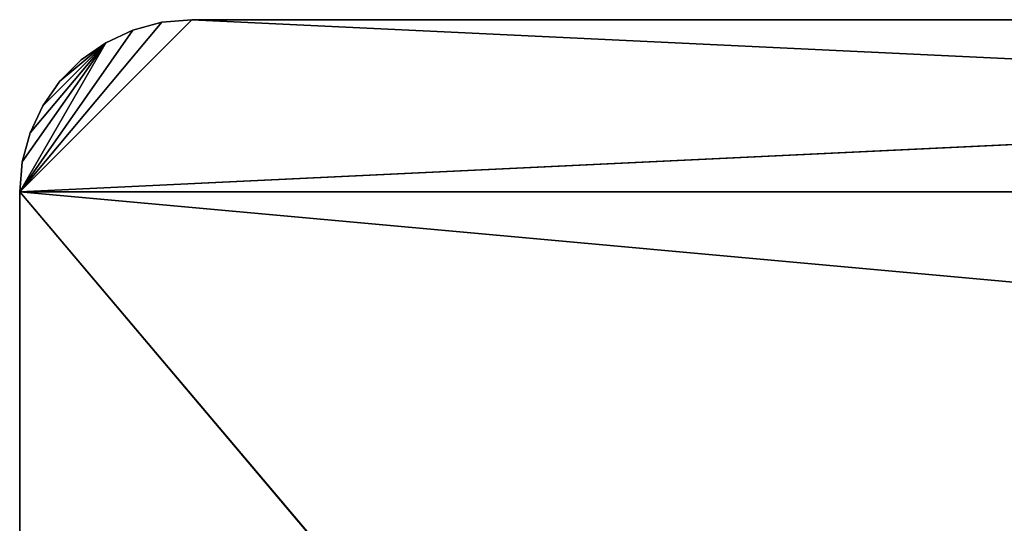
# Model space of a CAD drawing. Extents: x 34.7 to 46, y 0 to 15.
# Tile 39 of 63: x 34.7 to 37.6, y 13.6 to 15. Entities that reach past the tile are written whole.
import ezdxf

# ---------------------------------------------------------------- set-up
doc = ezdxf.new("R2010")
doc.units = 0
doc.header["$LTSCALE"] = 2.54
doc.layers.get('0').update_dxf_attribs({"color": 13, "linetype": 'CONTINUOUS'})

# ---------------------------------------------------------------- blocks, each defined once
blk = doc.blocks.new('UCHWYT_NA_PAPIER_TOALETOWY')
at = {"color": 0}
for p, q in [((45.2364, 15.015, 12.0015), (34.7364, 14.515, 12.0015)), ((45.2364, 15.015, 12.0015), (34.7364, 14.515, 12.0015)), ((35.2364, 15.015, 12.0015), (34.7364, 14.515, 12.0015)), ((35.2364, 15.015, 12.0015), (34.7364, 14.515, 12.0015)), ((35.2364, 15.015, 11.8515), (34.7364, 14.515, 11.8515)), ((35.2364, 15.015, 11.8515), (34.7364, 14.515, 11.8515)), ((35.1496, 15.0074, 12.0015), (34.7364, 14.515, 12.0015)), ((35.1496, 15.0074, 12.0015), (34.7364, 14.515, 12.0015)), ((34.7364, 14.515, 11.8515), (35.1496, 15.0074, 11.8515)), ((34.7364, 14.515, 11.8515), (35.1496, 15.0074, 11.8515)), ((35.1496, 15.0074, 12.0015), (35.0654, 14.9848, 12.0015)), ((35.0654, 14.9848, 11.8515), (35.1496, 15.0074, 11.8515)), ((35.0654, 14.9848, 11.8515), (35.1496, 15.0074, 11.8515)), ((35.0654, 14.9848, 11.8515), (35.1496, 15.0074, 12.0015)), ((35.0654, 14.9848, 11.8515), (35.1496, 15.0074, 12.0015)), ((35.1496, 15.0074, 12.0015), (35.0654, 14.9848, 12.0015)), ((35.2364, 15.015, 12.0015), (35.1496, 15.0074, 12.0015)), ((35.1496, 15.0074, 11.8515), (35.2364, 15.015, 11.8515)), ((35.1496, 15.0074, 11.8515), (35.2364, 15.015, 11.8515)), ((35.1496, 15.0074, 11.8515), (35.2364, 15.015, 12.0015)), ((35.1496, 15.0074, 11.8515), (35.2364, 15.015, 12.0015)), ((35.2364, 15.015, 12.0015), (35.1496, 15.0074, 12.0015)), ((35.1496, 15.0074, 11.8515), (35.1496, 15.0074, 12.0015)), ((35.1496, 15.0074, 11.8515), (35.1496, 15.0074, 12.0015)), ((45.2364, 15.015, 11.8515), (35.2364, 15.015, 11.8515)), ((35.2364, 15.015, 11.8515), (45.2364, 15.015, 12.0015)), ((35.2364, 15.015, 11.8515), (45.2364, 15.015, 12.0015)), ((35.2364, 15.015, 11.8515), (35.2364, 15.015, 12.0015)), ((35.2364, 15.015, 12.0015), (45.2364, 15.015, 12.0015)), ((35.2364, 15.015, 12.0015), (45.2364, 15.015, 12.0015)), ((35.2364, 15.015, 11.8515), (45.7364, 14.515, 11.8515)), ((45.2364, 15.015, 11.8515), (35.2364, 15.015, 11.8515)), ((35.2364, 15.015, 11.8515), (45.7364, 14.515, 11.8515)), ((35.2364, 15.015, 11.8515), (35.2364, 15.015, 12.0015)), ((35.0654, 14.9848, 12.0015), (34.7364, 14.515, 12.0015)), ((35.0654, 14.9848, 12.0015), (34.7364, 14.515, 12.0015)), ((34.7364, 14.515, 11.8515), (35.0654, 14.9848, 11.8515)), ((34.7364, 14.515, 11.8515), (35.0654, 14.9848, 11.8515)), ((35.0654, 14.9848, 12.0015), (34.9864, 14.948, 12.0015)), ((34.9864, 14.948, 11.8515), (35.0654, 14.9848, 11.8515)), ((34.9864, 14.948, 11.8515), (35.0654, 14.9848, 11.8515)), ((34.9864, 14.948, 11.8515), (35.0654, 14.9848, 12.0015)), ((34.9864, 14.948, 11.8515), (35.0654, 14.9848, 12.0015)), ((35.0654, 14.9848, 12.0015), (34.9864, 14.948, 12.0015)), ((35.0654, 14.9848, 11.8515), (35.0654, 14.9848, 12.0015)), ((35.0654, 14.9848, 11.8515), (35.0654, 14.9848, 12.0015)), ((34.9864, 14.948, 12.0015), (34.7364, 14.515, 12.0015)), ((34.9864, 14.948, 12.0015), (34.7364, 14.515, 12.0015)), ((34.7364, 14.515, 11.8515), (34.9864, 14.948, 11.8515)), ((34.7364, 14.515, 11.8515), (34.9864, 14.948, 11.8515)), ((34.9864, 14.948, 12.0015), (34.744, 14.6018, 12.0015)), ((34.9864, 14.948, 12.0015), (34.744, 14.6018, 12.0015)), ((34.744, 14.6018, 11.8515), (34.9864, 14.948, 11.8515)), ((34.744, 14.6018, 11.8515), (34.9864, 14.948, 11.8515)), ((34.7666, 14.686, 12.0015), (34.9864, 14.948, 12.0015)), ((34.7666, 14.686, 12.0015), (34.9864, 14.948, 12.0015)), ((34.7666, 14.686, 11.8515), (34.9864, 14.948, 11.8515)), ((34.7666, 14.686, 11.8515), (34.9864, 14.948, 11.8515)), ((34.8034, 14.765, 12.0015), (34.9864, 14.948, 12.0015)), ((34.8034, 14.765, 12.0015), (34.9864, 14.948, 12.0015)), ((34.8034, 14.765, 11.8515), (34.9864, 14.948, 11.8515)), ((34.8034, 14.765, 11.8515), (34.9864, 14.948, 11.8515)), ((34.8534, 14.8364, 12.0015), (34.9864, 14.948, 12.0015)), ((34.8534, 14.8364, 12.0015), (34.9864, 14.948, 12.0015)), ((34.8534, 14.8364, 11.8515), (34.9864, 14.948, 11.8515)), ((34.8534, 14.8364, 11.8515), (34.9864, 14.948, 11.8515)), ((34.9864, 14.948, 12.0015), (34.915, 14.898, 12.0015)), ((34.915, 14.898, 11.8515), (34.9864, 14.948, 11.8515)), ((34.915, 14.898, 11.8515), (34.9864, 14.948, 11.8515)), ((34.915, 14.898, 11.8515), (34.9864, 14.948, 12.0015)), ((34.915, 14.898, 11.8515), (34.9864, 14.948, 12.0015)), ((34.9864, 14.948, 12.0015), (34.915, 14.898, 12.0015)), ((34.9864, 14.948, 11.8515), (34.9864, 14.948, 12.0015)), ((34.9864, 14.948, 11.8515), (34.9864, 14.948, 12.0015)), ((34.915, 14.898, 12.0015), (34.8534, 14.8364, 12.0015)), ((34.8534, 14.8364, 11.8515), (34.915, 14.898, 11.8515)), ((34.8534, 14.8364, 11.8515), (34.915, 14.898, 11.8515)), ((34.8534, 14.8364, 11.8515), (34.915, 14.898, 12.0015)), ((34.8534, 14.8364, 11.8515), (34.915, 14.898, 12.0015)), ((34.915, 14.898, 12.0015), (34.8534, 14.8364, 12.0015)), ((34.915, 14.898, 11.8515), (34.915, 14.898, 12.0015)), ((34.915, 14.898, 11.8515), (34.915, 14.898, 12.0015)), ((34.8534, 14.8364, 12.0015), (34.8034, 14.765, 12.0015)), ((34.8034, 14.765, 11.8515), (34.8534, 14.8364, 11.8515)), ((34.8034, 14.765, 11.8515), (34.8534, 14.8364, 11.8515)), ((34.8034, 14.765, 11.8515), (34.8534, 14.8364, 12.0015)), ((34.8034, 14.765, 11.8515), (34.8534, 14.8364, 12.0015)), ((34.8534, 14.8364, 12.0015), (34.8034, 14.765, 12.0015)), ((34.8534, 14.8364, 11.8515), (34.8534, 14.8364, 12.0015)), ((34.8534, 14.8364, 11.8515), (34.8534, 14.8364, 12.0015)), ((34.8034, 14.765, 12.0015), (34.7666, 14.686, 12.0015)), ((34.7666, 14.686, 11.8515), (34.8034, 14.765, 11.8515)), ((34.7666, 14.686, 11.8515), (34.8034, 14.765, 11.8515)), ((34.7666, 14.686, 11.8515), (34.8034, 14.765, 12.0015)), ((34.7666, 14.686, 11.8515), (34.8034, 14.765, 12.0015)), ((34.8034, 14.765, 12.0015), (34.7666, 14.686, 12.0015)), ((34.8034, 14.765, 11.8515), (34.8034, 14.765, 12.0015)), ((34.8034, 14.765, 11.8515), (34.8034, 14.765, 12.0015)), ((34.7666, 14.686, 12.0015), (34.744, 14.6018, 12.0015)), ((34.744, 14.6018, 11.8515), (34.7666, 14.686, 11.8515)), ((34.744, 14.6018, 11.8515), (34.7666, 14.686, 11.8515)), ((34.744, 14.6018, 11.8515), (34.7666, 14.686, 12.0015)), ((34.744, 14.6018, 11.8515), (34.7666, 14.686, 12.0015)), ((34.7666, 14.686, 12.0015), (34.744, 14.6018, 12.0015)), ((34.7666, 14.686, 11.8515), (34.7666, 14.686, 12.0015)), ((34.7666, 14.686, 11.8515), (34.7666, 14.686, 12.0015)), ((34.744, 14.6018, 12.0015), (34.7364, 14.515, 12.0015)), ((34.7364, 14.515, 11.8515), (34.744, 14.6018, 11.8515)), ((34.7364, 14.515, 11.8515), (34.744, 14.6018, 11.8515)), ((34.7364, 14.515, 11.8515), (34.744, 14.6018, 12.0015)), ((34.7364, 14.515, 11.8515), (34.744, 14.6018, 12.0015)), ((34.744, 14.6018, 12.0015), (34.7364, 14.515, 12.0015)), ((34.744, 14.6018, 11.8515), (34.744, 14.6018, 12.0015)), ((34.744, 14.6018, 11.8515), (34.744, 14.6018, 12.0015)), ((45.7364, 1.515, 12.0015), (34.7364, 14.515, 12.0015)), ((34.7364, 14.515, 12.0015), (34.7364, 0.515, 12.0015)), ((45.7364, 1.515, 12.0015), (34.7364, 14.515, 12.0015)), ((45.7364, 13.515, 12.0015), (34.7364, 14.515, 12.0015)), ((45.7364, 13.515, 12.0015), (34.7364, 14.515, 12.0015)), ((45.7364, 14.515, 12.0015), (34.7364, 14.515, 12.0015)), ((45.7364, 14.515, 12.0015), (34.7364, 14.515, 12.0015)), ((45.7364, 14.515, 11.8515), (34.7364, 14.515, 11.8515)), ((45.7364, 14.515, 11.8515), (34.7364, 14.515, 11.8515)), ((45.7364, 13.515, 11.8515), (34.7364, 14.515, 11.8515)), ((45.7364, 13.515, 11.8515), (34.7364, 14.515, 11.8515)), ((34.7364, 0.515, 11.8515), (34.7364, 14.515, 11.8515)), ((34.7364, 14.515, 12.0015), (34.7364, 0.515, 12.0015)), ((34.7364, 14.515, 12.0015), (34.7364, 0.515, 11.8515)), ((34.7364, 14.515, 12.0015), (34.7364, 0.515, 11.8515)), ((34.7364, 14.515, 12.0015), (34.7364, 14.515, 11.8515)), ((34.7364, 0.515, 11.8515), (34.7364, 14.515, 11.8515)), ((34.7364, 14.515, 12.0015), (34.7364, 14.515, 11.8515))]:
    blk.add_line(p, q, dxfattribs=at)
mesh = blk.add_polyface(dxfattribs=at)
corners = [(45.7364, 14.515, 12.0015), (45.2364, 15.015, 12.0015), (34.7364, 14.515, 12.0015)]
mesh.append_faces([[corners[k] for k in face] for face in [(0, 1, 2)]], dxfattribs={"color": 0})
mesh = blk.add_polyface(dxfattribs=at)
corners = [(45.2364, 15.015, 12.0015), (35.2364, 15.015, 12.0015), (34.7364, 14.515, 12.0015)]
mesh.append_faces([[corners[k] for k in face] for face in [(0, 1, 2)]], dxfattribs={"color": 0})
mesh = blk.add_polyface(dxfattribs=at)
corners = [(35.2364, 15.015, 12.0015), (35.1496, 15.0074, 12.0015), (34.7364, 14.515, 12.0015)]
mesh.append_faces([[corners[k] for k in face] for face in [(0, 1, 2)]], dxfattribs={"color": 0})
mesh = blk.add_polyface(dxfattribs=at)
corners = [(35.2364, 15.015, 11.8515), (34.7364, 14.515, 11.8515), (35.1496, 15.0074, 11.8515)]
mesh.append_faces([[corners[k] for k in face] for face in [(0, 1, 2)]], dxfattribs={"color": 0})
mesh = blk.add_polyface(dxfattribs=at)
corners = [(45.7364, 14.515, 11.8515), (34.7364, 14.515, 11.8515), (35.2364, 15.015, 11.8515)]
mesh.append_faces([[corners[k] for k in face] for face in [(0, 1, 2)]], dxfattribs={"color": 0})
mesh = blk.add_polyface(dxfattribs=at)
corners = [(35.1496, 15.0074, 12.0015), (35.0654, 14.9848, 12.0015), (34.7364, 14.515, 12.0015)]
mesh.append_faces([[corners[k] for k in face] for face in [(0, 1, 2)]], dxfattribs={"color": 0})
mesh = blk.add_polyface(dxfattribs=at)
corners = [(35.1496, 15.0074, 11.8515), (34.7364, 14.515, 11.8515), (35.0654, 14.9848, 11.8515)]
mesh.append_faces([[corners[k] for k in face] for face in [(0, 1, 2)]], dxfattribs={"color": 0})
mesh = blk.add_polyface(dxfattribs=at)
corners = [(35.1496, 15.0074, 12.0015), (35.1496, 15.0074, 11.8515), (35.0654, 14.9848, 11.8515)]
mesh.append_faces([[corners[k] for k in face] for face in [(0, 1, 2)]], dxfattribs={"color": 0})
mesh = blk.add_polyface(dxfattribs=at)
corners = [(35.1496, 15.0074, 12.0015), (35.0654, 14.9848, 11.8515), (35.0654, 14.9848, 12.0015)]
mesh.append_faces([[corners[k] for k in face] for face in [(0, 1, 2)]], dxfattribs={"color": 0})
mesh = blk.add_polyface(dxfattribs=at)
corners = [(35.2364, 15.015, 12.0015), (35.2364, 15.015, 11.8515), (35.1496, 15.0074, 11.8515)]
mesh.append_faces([[corners[k] for k in face] for face in [(0, 1, 2)]], dxfattribs={"color": 0})
mesh = blk.add_polyface(dxfattribs=at)
corners = [(35.2364, 15.015, 12.0015), (35.1496, 15.0074, 11.8515), (35.1496, 15.0074, 12.0015)]
mesh.append_faces([[corners[k] for k in face] for face in [(0, 1, 2)]], dxfattribs={"color": 0})
mesh = blk.add_polyface(dxfattribs=at)
corners = [(45.2364, 15.015, 12.0015), (45.2364, 15.015, 11.8515), (35.2364, 15.015, 11.8515)]
mesh.append_faces([[corners[k] for k in face] for face in [(0, 1, 2)]], dxfattribs={"color": 0})
mesh = blk.add_polyface(dxfattribs=at)
corners = [(45.2364, 15.015, 12.0015), (35.2364, 15.015, 11.8515), (35.2364, 15.015, 12.0015)]
mesh.append_faces([[corners[k] for k in face] for face in [(0, 1, 2)]], dxfattribs={"color": 0})
mesh = blk.add_polyface(dxfattribs=at)
corners = [(45.7364, 14.515, 11.8515), (35.2364, 15.015, 11.8515), (45.2364, 15.015, 11.8515)]
mesh.append_faces([[corners[k] for k in face] for face in [(0, 1, 2)]], dxfattribs={"color": 0})
mesh = blk.add_polyface(dxfattribs=at)
corners = [(35.0654, 14.9848, 12.0015), (34.9864, 14.948, 12.0015), (34.7364, 14.515, 12.0015)]
mesh.append_faces([[corners[k] for k in face] for face in [(0, 1, 2)]], dxfattribs={"color": 0})
mesh = blk.add_polyface(dxfattribs=at)
corners = [(35.0654, 14.9848, 11.8515), (34.7364, 14.515, 11.8515), (34.9864, 14.948, 11.8515)]
mesh.append_faces([[corners[k] for k in face] for face in [(0, 1, 2)]], dxfattribs={"color": 0})
mesh = blk.add_polyface(dxfattribs=at)
corners = [(35.0654, 14.9848, 12.0015), (35.0654, 14.9848, 11.8515), (34.9864, 14.948, 11.8515)]
mesh.append_faces([[corners[k] for k in face] for face in [(0, 1, 2)]], dxfattribs={"color": 0})
mesh = blk.add_polyface(dxfattribs=at)
corners = [(35.0654, 14.9848, 12.0015), (34.9864, 14.948, 11.8515), (34.9864, 14.948, 12.0015)]
mesh.append_faces([[corners[k] for k in face] for face in [(0, 1, 2)]], dxfattribs={"color": 0})
mesh = blk.add_polyface(dxfattribs=at)
corners = [(34.9864, 14.948, 12.0015), (34.744, 14.6018, 12.0015), (34.7364, 14.515, 12.0015)]
mesh.append_faces([[corners[k] for k in face] for face in [(0, 1, 2)]], dxfattribs={"color": 0})
mesh = blk.add_polyface(dxfattribs=at)
corners = [(34.9864, 14.948, 11.8515), (34.7364, 14.515, 11.8515), (34.744, 14.6018, 11.8515)]
mesh.append_faces([[corners[k] for k in face] for face in [(0, 1, 2)]], dxfattribs={"color": 0})
mesh = blk.add_polyface(dxfattribs=at)
corners = [(34.9864, 14.948, 12.0015), (34.7666, 14.686, 12.0015), (34.744, 14.6018, 12.0015)]
mesh.append_faces([[corners[k] for k in face] for face in [(0, 1, 2)]], dxfattribs={"color": 0})
mesh = blk.add_polyface(dxfattribs=at)
corners = [(34.9864, 14.948, 11.8515), (34.744, 14.6018, 11.8515), (34.7666, 14.686, 11.8515)]
mesh.append_faces([[corners[k] for k in face] for face in [(0, 1, 2)]], dxfattribs={"color": 0})
mesh = blk.add_polyface(dxfattribs=at)
corners = [(34.9864, 14.948, 12.0015), (34.8034, 14.765, 12.0015), (34.7666, 14.686, 12.0015)]
mesh.append_faces([[corners[k] for k in face] for face in [(0, 1, 2)]], dxfattribs={"color": 0})
mesh = blk.add_polyface(dxfattribs=at)
corners = [(34.9864, 14.948, 11.8515), (34.7666, 14.686, 11.8515), (34.8034, 14.765, 11.8515)]
mesh.append_faces([[corners[k] for k in face] for face in [(0, 1, 2)]], dxfattribs={"color": 0})
mesh = blk.add_polyface(dxfattribs=at)
corners = [(34.9864, 14.948, 12.0015), (34.8534, 14.8364, 12.0015), (34.8034, 14.765, 12.0015)]
mesh.append_faces([[corners[k] for k in face] for face in [(0, 1, 2)]], dxfattribs={"color": 0})
mesh = blk.add_polyface(dxfattribs=at)
corners = [(34.9864, 14.948, 11.8515), (34.8034, 14.765, 11.8515), (34.8534, 14.8364, 11.8515)]
mesh.append_faces([[corners[k] for k in face] for face in [(0, 1, 2)]], dxfattribs={"color": 0})
mesh = blk.add_polyface(dxfattribs=at)
corners = [(34.9864, 14.948, 12.0015), (34.915, 14.898, 12.0015), (34.8534, 14.8364, 12.0015)]
mesh.append_faces([[corners[k] for k in face] for face in [(0, 1, 2)]], dxfattribs={"color": 0})
mesh = blk.add_polyface(dxfattribs=at)
corners = [(34.9864, 14.948, 11.8515), (34.8534, 14.8364, 11.8515), (34.915, 14.898, 11.8515)]
mesh.append_faces([[corners[k] for k in face] for face in [(0, 1, 2)]], dxfattribs={"color": 0})
mesh = blk.add_polyface(dxfattribs=at)
corners = [(34.9864, 14.948, 12.0015), (34.9864, 14.948, 11.8515), (34.915, 14.898, 11.8515)]
mesh.append_faces([[corners[k] for k in face] for face in [(0, 1, 2)]], dxfattribs={"color": 0})
mesh = blk.add_polyface(dxfattribs=at)
corners = [(34.9864, 14.948, 12.0015), (34.915, 14.898, 11.8515), (34.915, 14.898, 12.0015)]
mesh.append_faces([[corners[k] for k in face] for face in [(0, 1, 2)]], dxfattribs={"color": 0})
mesh = blk.add_polyface(dxfattribs=at)
corners = [(34.915, 14.898, 11.8515), (34.8534, 14.8364, 11.8515), (34.915, 14.898, 12.0015)]
mesh.append_faces([[corners[k] for k in face] for face in [(0, 1, 2)]], dxfattribs={"color": 0})
mesh = blk.add_polyface(dxfattribs=at)
corners = [(34.915, 14.898, 12.0015), (34.8534, 14.8364, 11.8515), (34.8534, 14.8364, 12.0015)]
mesh.append_faces([[corners[k] for k in face] for face in [(0, 1, 2)]], dxfattribs={"color": 0})
mesh = blk.add_polyface(dxfattribs=at)
corners = [(34.8534, 14.8364, 11.8515), (34.8034, 14.765, 11.8515), (34.8534, 14.8364, 12.0015)]
mesh.append_faces([[corners[k] for k in face] for face in [(0, 1, 2)]], dxfattribs={"color": 0})
mesh = blk.add_polyface(dxfattribs=at)
corners = [(34.8534, 14.8364, 12.0015), (34.8034, 14.765, 11.8515), (34.8034, 14.765, 12.0015)]
mesh.append_faces([[corners[k] for k in face] for face in [(0, 1, 2)]], dxfattribs={"color": 0})
mesh = blk.add_polyface(dxfattribs=at)
corners = [(34.8034, 14.765, 11.8515), (34.7666, 14.686, 11.8515), (34.8034, 14.765, 12.0015)]
mesh.append_faces([[corners[k] for k in face] for face in [(0, 1, 2)]], dxfattribs={"color": 0})
mesh = blk.add_polyface(dxfattribs=at)
corners = [(34.8034, 14.765, 12.0015), (34.7666, 14.686, 11.8515), (34.7666, 14.686, 12.0015)]
mesh.append_faces([[corners[k] for k in face] for face in [(0, 1, 2)]], dxfattribs={"color": 0})
mesh = blk.add_polyface(dxfattribs=at)
corners = [(34.7666, 14.686, 11.8515), (34.744, 14.6018, 11.8515), (34.7666, 14.686, 12.0015)]
mesh.append_faces([[corners[k] for k in face] for face in [(0, 1, 2)]], dxfattribs={"color": 0})
mesh = blk.add_polyface(dxfattribs=at)
corners = [(34.7666, 14.686, 12.0015), (34.744, 14.6018, 11.8515), (34.744, 14.6018, 12.0015)]
mesh.append_faces([[corners[k] for k in face] for face in [(0, 1, 2)]], dxfattribs={"color": 0})
mesh = blk.add_polyface(dxfattribs=at)
corners = [(34.744, 14.6018, 11.8515), (34.7364, 14.515, 11.8515), (34.744, 14.6018, 12.0015)]
mesh.append_faces([[corners[k] for k in face] for face in [(0, 1, 2)]], dxfattribs={"color": 0})
mesh = blk.add_polyface(dxfattribs=at)
corners = [(34.744, 14.6018, 12.0015), (34.7364, 14.515, 11.8515), (34.7364, 14.515, 12.0015)]
mesh.append_faces([[corners[k] for k in face] for face in [(0, 1, 2)]], dxfattribs={"color": 0})
mesh = blk.add_polyface(dxfattribs=at)
corners = [(45.7364, 1.515, 12.0015), (34.7364, 14.515, 12.0015), (34.7364, 0.515, 12.0015)]
mesh.append_faces([[corners[k] for k in face] for face in [(0, 1, 2)]], dxfattribs={"color": 0})
mesh = blk.add_polyface(dxfattribs=at)
corners = [(45.7364, 13.515, 12.0015), (34.7364, 14.515, 12.0015), (45.7364, 1.515, 12.0015)]
mesh.append_faces([[corners[k] for k in face] for face in [(0, 1, 2)]], dxfattribs={"color": 0})
mesh = blk.add_polyface(dxfattribs=at)
corners = [(45.7364, 14.515, 12.0015), (34.7364, 14.515, 12.0015), (45.7364, 13.515, 12.0015)]
mesh.append_faces([[corners[k] for k in face] for face in [(0, 1, 2)]], dxfattribs={"color": 0})
mesh = blk.add_polyface(dxfattribs=at)
corners = [(45.7364, 13.515, 11.8515), (34.7364, 14.515, 11.8515), (45.7364, 14.515, 11.8515)]
mesh.append_faces([[corners[k] for k in face] for face in [(0, 1, 2)]], dxfattribs={"color": 0})
mesh = blk.add_polyface(dxfattribs=at)
corners = [(45.7364, 13.515, 11.8515), (34.7364, 0.515, 11.8515), (34.7364, 14.515, 11.8515)]
mesh.append_faces([[corners[k] for k in face] for face in [(0, 1, 2)]], dxfattribs={"color": 0})
mesh = blk.add_polyface(dxfattribs=at)
corners = [(34.7364, 14.515, 12.0015), (34.7364, 0.515, 11.8515), (34.7364, 0.515, 12.0015)]
mesh.append_faces([[corners[k] for k in face] for face in [(0, 1, 2)]], dxfattribs={"color": 0})
mesh = blk.add_polyface(dxfattribs=at)
corners = [(34.7364, 14.515, 11.8515), (34.7364, 0.515, 11.8515), (34.7364, 14.515, 12.0015)]
mesh.append_faces([[corners[k] for k in face] for face in [(0, 1, 2)]], dxfattribs={"color": 0})

msp = doc.modelspace()

# ---------------------------------------------------------------- block references
at = {"color": 0}
msp.add_blockref('UCHWYT_NA_PAPIER_TOALETOWY', (0, 0), dxfattribs=at)

doc.saveas('drawing.dxf')
